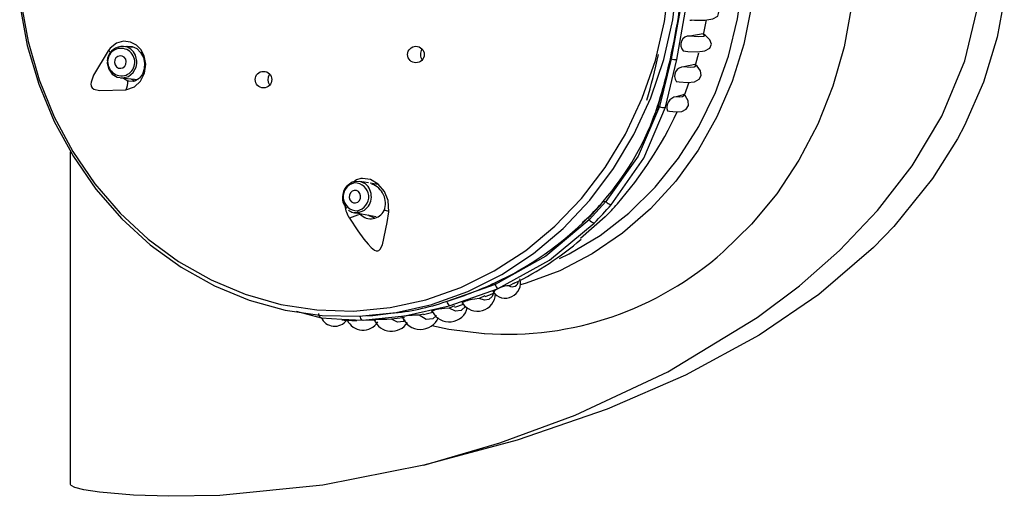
# Model space of a CAD drawing. Header units: millimetres. Extents: x 2845.84 to 2846.96, y 2905.71 to 2908.01.
# Tile 26 of 33: x 2846.6231 to 2846.7007, y 2906.8634 to 2906.901. Entities that reach past the tile are written whole.
import ezdxf

# ---------------------------------------------------------------- set-up
doc = ezdxf.new("R2010")
doc.units = ezdxf.units.MM
doc.layers.add('SANINDUSA', color=3, linetype='Continuous')

msp = doc.modelspace()

# ---------------------------------------------------------------- linework, layer by layer
at = {"layer": 'SANINDUSA', "linetype": 'Continuous'}
for p, q in [((2846.700679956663, 2906.902604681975), (2846.70012717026, 2906.899581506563)), ((2846.676951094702, 2906.899842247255), (2846.675898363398, 2906.899660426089)), ((2846.70012717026, 2906.899581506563), (2846.699048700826, 2906.896016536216)), ((2846.632126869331, 2906.898764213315), (2846.631293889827, 2906.898843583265)), ((2846.673416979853, 2906.89412402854), (2846.674423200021, 2906.897859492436)), ((2846.674423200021, 2906.897859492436), (2846.673521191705, 2906.894104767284)), ((2846.673979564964, 2906.894056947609), (2846.674884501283, 2906.897805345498)), ((2846.674423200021, 2906.897859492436), (2846.674423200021, 2906.897859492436)), ((2846.676286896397, 2906.897420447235), (2846.675436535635, 2906.897223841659)), ((2846.631056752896, 2906.896354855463), (2846.632443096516, 2906.896222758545)), ((2846.675826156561, 2906.89600420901), (2846.675454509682, 2906.894977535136)), ((2846.699048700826, 2906.896016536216), (2846.697549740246, 2906.892598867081)), ((2846.675386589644, 2906.895031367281), (2846.674821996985, 2906.894871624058)), ((2846.673416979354, 2906.894124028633), (2846.673021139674, 2906.893232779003)), ((2846.673386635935, 2906.894140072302), (2846.673374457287, 2906.894146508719)), ((2846.673521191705, 2906.894104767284), (2846.673416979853, 2906.89412402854)), ((2846.697549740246, 2906.892598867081), (2846.696999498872, 2906.891564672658)), ((2846.696999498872, 2906.891564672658), (2846.695034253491, 2906.888433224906)), ((2846.627109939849, 2906.864315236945), (2846.627109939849, 2906.890525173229)), ((2846.65059361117, 2906.888072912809), (2846.649901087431, 2906.888194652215)), ((2846.651326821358, 2906.887944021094), (2846.650709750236, 2906.888052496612)), ((2846.695034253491, 2906.888433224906), (2846.691976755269, 2906.884637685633)), ((2846.66929700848, 2906.886598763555), (2846.667980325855, 2906.885171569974)), ((2846.669124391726, 2906.886630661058), (2846.669099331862, 2906.886655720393)), ((2846.669124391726, 2906.886630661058), (2846.66929700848, 2906.886598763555)), ((2846.649468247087, 2906.885732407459), (2846.651204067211, 2906.885427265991)), ((2846.649468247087, 2906.885732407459), (2846.649810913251, 2906.885730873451)), ((2846.649948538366, 2906.885585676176), (2846.649878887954, 2906.885660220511)), ((2846.669235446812, 2906.885392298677), (2846.667292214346, 2906.883695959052)), ((2846.667954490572, 2906.885362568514), (2846.667425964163, 2906.884915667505)), ((2846.667954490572, 2906.885362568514), (2846.667934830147, 2906.885384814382)), ((2846.667980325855, 2906.885171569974), (2846.667954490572, 2906.885362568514)), ((2846.691976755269, 2906.884637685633), (2846.690369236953, 2906.882975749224)), ((2846.660570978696, 2906.88006762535), (2846.656772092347, 2906.878726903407)), ((2846.660230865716, 2906.880058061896), (2846.660555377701, 2906.880182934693)), ((2846.660555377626, 2906.880182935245), (2846.660570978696, 2906.88006762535)), ((2846.662060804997, 2906.880165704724), (2846.661660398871, 2906.87996903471)), ((2846.656957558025, 2906.878373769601), (2846.66075553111, 2906.879723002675)), ((2846.652776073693, 2906.87785521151), (2846.655585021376, 2906.878493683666)), ((2846.656772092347, 2906.878726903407), (2846.657031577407, 2906.878826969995)), ((2846.65739354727, 2906.87827867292), (2846.658081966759, 2906.878518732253)), ((2846.659746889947, 2906.879178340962), (2846.659308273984, 2906.878962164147)), ((2846.644890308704, 2906.877952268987), (2846.646863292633, 2906.877434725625)), ((2846.65491662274, 2906.877730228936), (2846.654572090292, 2906.877642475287)), ((2846.654922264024, 2906.877705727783), (2846.655669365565, 2906.877875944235)), ((2846.657352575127, 2906.878392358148), (2846.656934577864, 2906.878188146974)), ((2846.646863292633, 2906.877434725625), (2846.648492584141, 2906.877340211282)), ((2846.648492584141, 2906.877340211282), (2846.650112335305, 2906.87724625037)), ((2846.650192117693, 2906.877260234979), (2846.651155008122, 2906.877264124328)), ((2846.652409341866, 2906.877364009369), (2846.653289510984, 2906.877464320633))]:
    msp.add_line(p, q, dxfattribs=at)
at = {"layer": 'SANINDUSA', "linetype": 'Continuous', "flags": 128}
for points in [[(2846.654945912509, 2906.865820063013), (2846.660948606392, 2906.867580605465), (2846.666863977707, 2906.869753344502), (2846.674181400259, 2906.873168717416), (2846.681210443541, 2906.877455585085), (2846.684536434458, 2906.879963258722), (2846.687701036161, 2906.882753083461), (2846.690697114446, 2906.885904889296), (2846.693408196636, 2906.889417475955), (2846.695746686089, 2906.893345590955), (2846.69756571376, 2906.897699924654), (2846.698671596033, 2906.902306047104), (2846.698961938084, 2906.907229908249), (2846.698499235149, 2906.911367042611), (2846.697389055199, 2906.915478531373), (2846.695264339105, 2906.920221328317), (2846.692392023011, 2906.924650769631), (2846.689949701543, 2906.92759938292), (2846.687263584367, 2906.930325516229), (2846.681247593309, 2906.935190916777), (2846.675842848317, 2906.938596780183), (2846.67014935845, 2906.941501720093), (2846.662658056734, 2906.944516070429), (2846.654915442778, 2906.946863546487)], [(2846.666206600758, 2906.931273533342), (2846.667675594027, 2906.930510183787), (2846.670099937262, 2906.928941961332), (2846.672346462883, 2906.92707903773), (2846.674385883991, 2906.924945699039), (2846.676191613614, 2906.922569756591), (2846.677740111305, 2906.91998218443), (2846.679011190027, 2906.917216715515), (2846.679988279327, 2906.914309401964), (2846.68065864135, 2906.911298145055), (2846.681013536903, 2906.908222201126), (2846.68104833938, 2906.905121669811), (2846.680762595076, 2906.902036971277), (2846.680160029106, 2906.899008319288), (2846.679248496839, 2906.896075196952), (2846.678039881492, 2906.893275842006), (2846.676549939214, 2906.890646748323), (2846.674798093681, 2906.888222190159), (2846.67280718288, 2906.886033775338), (2846.670603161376, 2906.884110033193), (2846.668214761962, 2906.882476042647), (2846.665673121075, 2906.881153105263), (2846.663011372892, 2906.880158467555), (2846.662562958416, 2906.880026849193)], [(2846.665642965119, 2906.882115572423), (2846.666389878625, 2906.882483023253), (2846.668831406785, 2906.883936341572), (2846.671103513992, 2906.885692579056), (2846.673175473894, 2906.887727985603), (2846.675019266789, 2906.890015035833), (2846.676609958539, 2906.892522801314), (2846.677926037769, 2906.895217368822), (2846.678949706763, 2906.898062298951), (2846.679667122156, 2906.901019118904), (2846.680068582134, 2906.904047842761), (2846.680148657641, 2906.907107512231), (2846.679906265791, 2906.910156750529), (2846.67934468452, 2906.913154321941), (2846.67847150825, 2906.916059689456), (2846.677298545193, 2906.918833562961), (2846.675841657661, 2906.921438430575), (2846.67412054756, 2906.923839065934), (2846.672158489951, 2906.926003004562), (2846.669982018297, 2906.927900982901), (2846.668117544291, 2906.929203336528)], [(2846.675567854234, 2906.905398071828), (2846.675121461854, 2906.901585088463), (2846.674423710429, 2906.897861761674)], [(2846.674884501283, 2906.897805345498), (2846.675544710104, 2906.901532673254), (2846.676027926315, 2906.905336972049)], [(2846.655585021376, 2906.878493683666), (2846.655641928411, 2906.878510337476), (2846.658423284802, 2906.879515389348), (2846.661085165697, 2906.880857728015), (2846.663594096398, 2906.88252047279), (2846.665918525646, 2906.884482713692), (2846.668029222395, 2906.886719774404), (2846.669899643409, 2906.889203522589), (2846.671506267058, 2906.891902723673), (2846.672828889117, 2906.894783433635), (2846.673850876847, 2906.897809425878), (2846.674559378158, 2906.900942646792), (2846.674945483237, 2906.904143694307)], [(2846.652287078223, 2906.878237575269), (2846.655115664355, 2906.878860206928), (2846.657863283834, 2906.879828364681), (2846.66049538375, 2906.881129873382), (2846.662978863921, 2906.882748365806), (2846.665282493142, 2906.88466348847), (2846.667377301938, 2906.886851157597), (2846.669236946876, 2906.889283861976), (2846.670838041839, 2906.89193100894), (2846.672160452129, 2906.894759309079), (2846.673187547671, 2906.897733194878), (2846.673906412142, 2906.900815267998), (2846.674308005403, 2906.903966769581)], [(2846.623110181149, 2906.902084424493), (2846.623703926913, 2906.898922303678), (2846.62461481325, 2906.895853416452), (2846.625831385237, 2906.89291635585), (2846.627338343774, 2906.890148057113), (2846.629116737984, 2906.887583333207), (2846.631144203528, 2906.88525443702), (2846.633395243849, 2906.883190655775), (2846.63584155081, 2906.881417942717), (2846.638452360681, 2906.879958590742), (2846.641194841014, 2906.878830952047), (2846.644034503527, 2906.878049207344), (2846.646935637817, 2906.877623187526), (2846.649861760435, 2906.877558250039), (2846.652776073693, 2906.87785521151)], [(2846.623211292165, 2906.902353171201), (2846.623775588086, 2906.899232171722), (2846.624653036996, 2906.896200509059), (2846.625832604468, 2906.893296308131), (2846.627299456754, 2906.890556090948), (2846.629035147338, 2906.888014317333), (2846.631017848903, 2906.885702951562), (2846.633222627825, 2906.883651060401), (2846.635621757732, 2906.881884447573), (2846.638185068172, 2906.880425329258), (2846.64088032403, 2906.879292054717), (2846.643673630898, 2906.878498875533), (2846.646529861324, 2906.878055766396), (2846.649413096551, 2906.87796829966), (2846.652287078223, 2906.878237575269)], [(2846.676072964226, 2906.900938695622), (2846.676264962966, 2906.900922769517), (2846.677095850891, 2906.900923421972), (2846.677725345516, 2906.901024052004), (2846.678108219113, 2906.901233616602), (2846.678202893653, 2906.901532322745), (2846.678011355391, 2906.901860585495), (2846.677601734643, 2906.902146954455), (2846.677414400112, 2906.90222009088)], [(2846.68864643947, 2906.902024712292), (2846.688065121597, 2906.89881744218), (2846.687172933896, 2906.8956983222), (2846.685980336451, 2906.892703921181), (2846.684501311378, 2906.889869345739), (2846.682753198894, 2906.887227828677), (2846.680756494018, 2906.884810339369), (2846.67853460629, 2906.882645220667)], [(2846.675913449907, 2906.900922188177), (2846.675943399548, 2906.900907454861), (2846.676029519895, 2906.900901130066)], [(2846.676988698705, 2906.899793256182), (2846.677009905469, 2906.899875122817), (2846.677205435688, 2906.900940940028)], [(2846.675390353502, 2906.898491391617), (2846.67573456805, 2906.898445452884), (2846.676498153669, 2906.898418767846), (2846.677092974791, 2906.898502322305), (2846.677477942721, 2906.898706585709), (2846.677610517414, 2906.899015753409), (2846.677481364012, 2906.899374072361), (2846.677139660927, 2906.899708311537), (2846.676982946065, 2906.899796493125)], [(2846.676951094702, 2906.899842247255), (2846.677116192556, 2906.899698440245), (2846.676986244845, 2906.899617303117), (2846.676570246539, 2906.899604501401), (2846.675898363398, 2906.899660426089)], [(2846.676984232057, 2906.899798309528), (2846.676978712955, 2906.899853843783), (2846.676951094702, 2906.899842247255)], [(2846.631472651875, 2906.895410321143), (2846.632164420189, 2906.895648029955), (2846.632636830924, 2906.896101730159), (2846.632943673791, 2906.896731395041), (2846.633040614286, 2906.89744406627), (2846.632922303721, 2906.898107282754), (2846.632657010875, 2906.898603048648), (2846.632302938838, 2906.898952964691), (2846.631844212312, 2906.899187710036), (2846.631297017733, 2906.899255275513), (2846.630730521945, 2906.89909895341), (2846.630230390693, 2906.898707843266), (2846.630074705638, 2906.898505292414)], [(2846.631293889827, 2906.898843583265), (2846.631110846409, 2906.898845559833), (2846.631079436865, 2906.898842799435)], [(2846.631522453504, 2906.898821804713), (2846.631584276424, 2906.898848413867), (2846.631960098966, 2906.898839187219), (2846.632331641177, 2906.898672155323), (2846.632640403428, 2906.89837231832), (2846.632853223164, 2906.89797577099), (2846.63294923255, 2906.897523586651), (2846.632921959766, 2906.897067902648), (2846.632781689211, 2906.896658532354), (2846.632543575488, 2906.896331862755), (2846.632222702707, 2906.896121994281), (2846.632075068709, 2906.896079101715), (2846.631697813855, 2906.896091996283), (2846.631626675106, 2906.896113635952), (2846.631626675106, 2906.896113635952)], [(2846.630074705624, 2906.898505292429), (2846.628925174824, 2906.896584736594), (2846.628729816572, 2906.896033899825), (2846.62871422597, 2906.895869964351), (2846.628730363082, 2906.895745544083), (2846.628770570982, 2906.895649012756), (2846.628831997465, 2906.895571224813), (2846.628961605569, 2906.895481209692), (2846.629390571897, 2906.895367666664), (2846.631472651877, 2906.895410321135)], [(2846.630620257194, 2906.897389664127), (2846.630729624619, 2906.897235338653), (2846.630886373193, 2906.897138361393), (2846.631066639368, 2906.897113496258), (2846.631242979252, 2906.897164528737), (2846.631388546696, 2906.8972836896), (2846.631481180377, 2906.897452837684), (2846.631506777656, 2906.897646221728), (2846.63146144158, 2906.897834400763), (2846.631352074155, 2906.897988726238), (2846.63119532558, 2906.898085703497), (2846.631015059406, 2906.898110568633), (2846.630838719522, 2906.898059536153), (2846.630693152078, 2906.897940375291), (2846.630600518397, 2906.897771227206), (2846.630574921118, 2906.897577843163), (2846.630620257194, 2906.897389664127)], [(2846.632335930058, 2906.89748911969), (2846.632340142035, 2906.897684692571), (2846.632226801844, 2906.898155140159)], [(2846.676353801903, 2906.897378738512), (2846.676389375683, 2906.897479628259), (2846.676611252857, 2906.898336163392)], [(2846.630014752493, 2906.897709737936), (2846.630010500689, 2906.897513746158), (2846.630123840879, 2906.897043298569), (2846.630397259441, 2906.896657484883), (2846.630789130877, 2906.896415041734), (2846.631239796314, 2906.896352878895), (2846.631680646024, 2906.896480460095), (2846.632044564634, 2906.896778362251), (2846.632276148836, 2906.897201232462), (2846.632335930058, 2906.89748911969)], [(2846.674829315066, 2906.896083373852), (2846.675070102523, 2906.896039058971), (2846.675730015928, 2906.895992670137), (2846.676266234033, 2906.896057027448), (2846.676639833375, 2906.896246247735), (2846.676804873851, 2906.896551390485), (2846.676738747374, 2906.89692336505), (2846.676470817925, 2906.897289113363), (2846.676340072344, 2906.897389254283)], [(2846.676286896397, 2906.897420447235), (2846.676367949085, 2906.89727655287), (2846.676247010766, 2906.897193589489), (2846.675930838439, 2906.897175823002), (2846.67543653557, 2906.897223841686)], [(2846.676345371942, 2906.897395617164), (2846.67632514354, 2906.897440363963), (2846.676286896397, 2906.897420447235)], [(2846.631626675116, 2906.896113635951), (2846.631293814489, 2906.896314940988), (2846.631278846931, 2906.896333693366)], [(2846.631873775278, 2906.896277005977), (2846.632148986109, 2906.896119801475), (2846.632193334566, 2906.896113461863)], [(2846.67414270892, 2906.893766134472), (2846.674300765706, 2906.893728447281), (2846.674826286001, 2906.893673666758), (2846.675277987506, 2906.893721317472), (2846.675616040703, 2906.893889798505), (2846.67579046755, 2906.894176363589), (2846.675769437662, 2906.894538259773), (2846.675568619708, 2906.894905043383), (2846.675466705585, 2906.895004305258)], [(2846.675386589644, 2906.895031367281), (2846.675409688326, 2906.894922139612), (2846.675320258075, 2906.894857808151), (2846.675121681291, 2906.894840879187), (2846.674821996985, 2906.894871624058)], [(2846.675472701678, 2906.895008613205), (2846.675475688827, 2906.895027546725), (2846.675421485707, 2906.895048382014), (2846.675386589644, 2906.895031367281)], [(2846.673521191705, 2906.894104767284), (2846.671844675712, 2906.890180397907), (2846.66929700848, 2906.886598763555)], [(2846.669700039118, 2906.886352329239), (2846.672286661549, 2906.890033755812), (2846.673979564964, 2906.894056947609)], [(2846.649548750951, 2906.888179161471), (2846.649291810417, 2906.888121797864), (2846.649082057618, 2906.88798669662)], [(2846.652191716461, 2906.885796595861), (2846.652143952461, 2906.886681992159), (2846.651851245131, 2906.887390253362), (2846.651362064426, 2906.887969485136), (2846.650748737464, 2906.888335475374), (2846.650128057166, 2906.88843519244), (2846.649981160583, 2906.888419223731), (2846.6496324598, 2906.888310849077), (2846.649406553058, 2906.888147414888)], [(2846.650346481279, 2906.887998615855), (2846.649996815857, 2906.888172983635), (2846.649558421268, 2906.888196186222)], [(2846.649573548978, 2906.886498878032), (2846.649741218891, 2906.886564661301), (2846.649875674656, 2906.886695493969), (2846.649956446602, 2906.886871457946), (2846.649971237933, 2906.887065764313), (2846.649917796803, 2906.887248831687), (2846.649804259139, 2906.88739278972), (2846.649647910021, 2906.887475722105), (2846.649472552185, 2906.88748500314), (2846.649304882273, 2906.88741921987), (2846.649170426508, 2906.887288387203), (2846.649089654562, 2906.887112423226), (2846.64907486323, 2906.886918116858), (2846.649128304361, 2906.886735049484), (2846.649241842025, 2906.886591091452), (2846.649398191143, 2906.886508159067), (2846.649573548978, 2906.886498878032)], [(2846.64909201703, 2906.885286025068), (2846.64976213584, 2906.88428624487), (2846.65022608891, 2906.883647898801), (2846.650553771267, 2906.883243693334), (2846.650792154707, 2906.882991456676), (2846.65107029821, 2906.882776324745), (2846.651195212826, 2906.882725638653), (2846.651316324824, 2906.882719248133), (2846.651415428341, 2906.882757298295), (2846.651520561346, 2906.882855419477), (2846.651696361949, 2906.883203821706), (2846.652068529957, 2906.884950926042), (2846.652191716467, 2906.88579659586)], [(2846.649810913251, 2906.885730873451), (2846.650230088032, 2906.885895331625), (2846.650275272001, 2906.885926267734)], [(2846.651093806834, 2906.885290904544), (2846.650693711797, 2906.885442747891), (2846.650576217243, 2906.885537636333)], [(2846.667980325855, 2906.885171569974), (2846.66456578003, 2906.882290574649), (2846.660570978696, 2906.88006762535)], [(2846.66075553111, 2906.879723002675), (2846.664856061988, 2906.881979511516), (2846.668366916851, 2906.884907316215)], [(2846.690369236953, 2906.882975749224), (2846.686068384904, 2906.879266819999), (2846.681379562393, 2906.876067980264)], [(2846.660506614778, 2906.879552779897), (2846.660332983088, 2906.879120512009), (2846.660065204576, 2906.878871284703), (2846.659717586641, 2906.878817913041), (2846.659308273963, 2906.878962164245)], [(2846.659772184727, 2906.879108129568), (2846.660141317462, 2906.879236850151), (2846.660436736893, 2906.879378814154)], [(2846.659308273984, 2906.878962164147), (2846.658963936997, 2906.878910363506), (2846.658758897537, 2906.878875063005), (2846.658501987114, 2906.878819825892), (2846.658361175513, 2906.878782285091), (2846.658220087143, 2906.878737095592), (2846.658115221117, 2906.878695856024), (2846.658042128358, 2906.878659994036), (2846.657976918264, 2906.878614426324), (2846.657962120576, 2906.878567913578), (2846.657969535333, 2906.878566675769)], [(2846.650112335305, 2906.87724625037), (2846.653446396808, 2906.877579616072), (2846.656957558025, 2906.878373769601)], [(2846.650423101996, 2906.877607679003), (2846.650927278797, 2906.877619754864), (2846.652360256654, 2906.877805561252)], [(2846.656934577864, 2906.878188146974), (2846.656565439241, 2906.878159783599), (2846.656373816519, 2906.878141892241), (2846.656140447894, 2906.878112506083), (2846.655993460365, 2906.878087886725), (2846.65584366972, 2906.878055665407), (2846.65573253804, 2906.878024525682), (2846.655656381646, 2906.877996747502), (2846.655586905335, 2906.877959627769), (2846.65556458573, 2906.877917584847), (2846.655576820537, 2906.877914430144)], [(2846.658267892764, 2906.878367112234), (2846.658260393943, 2906.878348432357), (2846.657899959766, 2906.878006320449), (2846.657447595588, 2906.877952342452), (2846.656934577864, 2906.878188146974)], [(2846.648484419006, 2906.877273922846), (2846.648674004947, 2906.877254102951), (2846.649671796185, 2906.877258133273)], [(2846.65240271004, 2906.877329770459), (2846.652030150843, 2906.877314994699), (2846.651836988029, 2906.877313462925), (2846.651601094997, 2906.877311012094), (2846.651451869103, 2906.877307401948), (2846.651298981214, 2906.877300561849), (2846.651184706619, 2906.877292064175), (2846.651105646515, 2906.877283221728), (2846.651032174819, 2906.877269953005), (2846.651005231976, 2906.877253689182), (2846.651006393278, 2906.87725359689)], [(2846.65347472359, 2906.877257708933), (2846.653338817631, 2906.877142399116), (2846.652877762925, 2906.877086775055), (2846.65240271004, 2906.877329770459)], [(2846.654572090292, 2906.877642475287), (2846.654202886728, 2906.877632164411), (2846.65401937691, 2906.877625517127), (2846.65379910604, 2906.877612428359), (2846.653646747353, 2906.877598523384), (2846.653493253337, 2906.877578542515), (2846.653381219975, 2906.877558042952), (2846.653302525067, 2906.87753823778), (2846.653231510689, 2906.877510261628), (2846.653214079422, 2906.877477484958), (2846.65335047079, 2906.877453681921), (2846.653433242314, 2906.87745492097)], [(2846.655945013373, 2906.877619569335), (2846.655664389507, 2906.877351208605), (2846.655139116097, 2906.877308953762), (2846.654572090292, 2906.877642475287)], [(2846.655582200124, 2906.876832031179), (2846.656924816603, 2906.87653502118), (2846.659711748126, 2906.876207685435)], [(2846.681379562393, 2906.876067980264), (2846.675568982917, 2906.872906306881), (2846.669381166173, 2906.870226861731)], [(2846.669381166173, 2906.870226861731), (2846.66231192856, 2906.867794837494), (2846.654945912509, 2906.865820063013)], [(2846.654945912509, 2906.865820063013), (2846.647000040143, 2906.864225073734), (2846.638867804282, 2906.863433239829), (2846.634865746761, 2906.863356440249), (2846.63206781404, 2906.863443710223), (2846.629394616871, 2906.863675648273), (2846.628155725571, 2906.863874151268), (2846.627443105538, 2906.864065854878), (2846.627165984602, 2906.864213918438), (2846.627134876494, 2906.86424810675), (2846.627113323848, 2906.864291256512), (2846.627109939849, 2906.864315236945)]]:
    msp.add_lwpolyline(points, dxfattribs=at)
at = {"layer": 'SANINDUSA', "linetype": 'Continuous'}
for centre, radius in [((2846.654326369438, 2906.898200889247), 0.0006531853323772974), ((2846.64231666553, 2906.896222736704), 0.0006531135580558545)]:
    msp.add_circle(centre, radius, dxfattribs=at)
for centre, radius, start, end in [((2846.620753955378, 2906.909856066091), 0.0549430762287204, 347.3866953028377, 355.3482550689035), ((2846.675866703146, 2906.898980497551), 0.0006806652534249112, 87.33399998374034, 225.5832692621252), ((2846.631224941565, 2906.897622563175), 0.001226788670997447, 97.01215992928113, 175.8623039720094), ((2846.631090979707, 2906.897635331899), 0.001055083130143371, 26.04910793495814, 209.681969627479), ((2846.631180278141, 2906.897713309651), 0.001135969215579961, 22.88892276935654, 84.26008110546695), ((2846.629141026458, 2906.896564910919), 0.002153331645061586, 58.35699741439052, 64.30391717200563), ((2846.631122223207, 2906.897576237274), 0.001055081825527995, 206.0513433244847, 29.67973423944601), ((2846.655379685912, 2906.898204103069), 0.0007026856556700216, 145.3476610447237, 217.0524082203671), ((2846.620188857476, 2906.909658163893), 0.05446140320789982, 343.9436263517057, 347.8598733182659), ((2846.631669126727, 2906.907329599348), 0.04373970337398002, 342.4229064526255, 347.4940422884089), ((2846.67477468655, 2906.898861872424), 0.001062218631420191, 250.6766814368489, 275.9339788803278), ((2846.675410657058, 2906.896508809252), 0.0007155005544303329, 87.92724589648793, 215.744692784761), ((2846.643368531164, 2906.896225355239), 0.0007043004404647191, 147.4321821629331, 214.823700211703), ((2846.630249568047, 2906.896046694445), 0.001378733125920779, 332.5119371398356, 2.782971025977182), ((2846.674925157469, 2906.894048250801), 0.0008298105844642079, 97.14137929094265, 199.6051674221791), ((2846.652784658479, 2906.900923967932), 0.02167727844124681, 318.7215290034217, 341.7090010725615), ((2846.673809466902, 2906.894647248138), 0.0006143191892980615, 242.0137516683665, 286.0746020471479), ((2846.647120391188, 2906.906617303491), 0.03065742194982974, 318.8321361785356, 335.0457525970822), ((2846.649739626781, 2906.886990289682), 0.00119382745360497, 123.422431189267, 171.7516268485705), ((2846.64969782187, 2906.886987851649), 0.001102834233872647, 100.8538372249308, 270.8416025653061), ((2846.649585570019, 2906.888100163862), 9.978651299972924e-05, 105.787381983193, 197.0192790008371), ((2846.649506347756, 2906.886968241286), 0.001102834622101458, 280.8540674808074, 90.84137229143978), ((2846.649494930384, 2906.886990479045), 0.001319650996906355, 306.251036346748, 49.81295848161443), ((2846.650325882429, 2906.88647166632), 0.00160076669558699, 338.8356327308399, 70.51320234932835), ((2846.649749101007, 2906.886916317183), 0.001215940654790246, 168.3641338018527, 223.7329003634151), ((2846.651120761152, 2906.886609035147), 0.002422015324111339, 188.1417291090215, 213.1096792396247), ((2846.648439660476, 2906.904486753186), 0.02729368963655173, 315.4944446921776, 319.1182933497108), ((2846.648496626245, 2906.904487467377), 0.02728314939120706, 315.4944446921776, 319.11829336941), ((2846.648629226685, 2906.904454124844), 0.02777866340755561, 315.2783953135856, 319.3343427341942), ((2846.649593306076, 2906.904480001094), 0.02738894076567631, 315.8201635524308, 318.7925744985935), ((2846.669857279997, 2906.887062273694), 0.0007271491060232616, 219.6008031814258, 257.5115403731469), ((2846.649575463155, 2906.886518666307), 0.0008087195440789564, 225.8508070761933, 287.5718782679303), ((2846.65218280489, 2906.877825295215), 0.008075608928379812, 106.0614699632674, 112.5029651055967), ((2846.649908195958, 2906.885899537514), 0.0001947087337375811, 184.2416114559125, 240.0243460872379), ((2846.650772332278, 2906.886415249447), 0.001169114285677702, 225.20027695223, 333.5068348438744), ((2846.651861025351, 2906.88529140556), 0.0006037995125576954, 56.79175479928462, 94.02201036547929), ((2846.649991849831, 2906.903082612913), 0.0252025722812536, 294.6465494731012, 315.2974693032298), ((2846.668509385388, 2906.885530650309), 0.0006394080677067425, 214.1653039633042, 257.1256822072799), ((2846.65115672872, 2906.902504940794), 0.02486421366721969, 296.0175416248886, 310.6058532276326), ((2846.661484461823, 2906.901719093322), 0.02558358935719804, 266.0416600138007, 311.7935456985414), ((2846.647791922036, 2906.90760814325), 0.03023343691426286, 287.1691183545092, 294.8593244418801), ((2846.661367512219, 2906.880186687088), 0.001198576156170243, 216.4829706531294, 15.19958573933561), ((2846.661770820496, 2906.880488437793), 0.001271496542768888, 199.3269559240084, 217.0129444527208), ((2846.661928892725, 2906.880367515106), 0.0004804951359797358, 236.0281314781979, 356.2902253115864), ((2846.659177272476, 2906.879371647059), 0.001417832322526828, 213.4379555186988, 358.3066530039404), ((2846.661767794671, 2906.877887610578), 0.002084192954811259, 92.95368638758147, 131.392058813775), ((2846.650830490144, 2906.895716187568), 0.01798470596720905, 274.8830847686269, 289.1041026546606), ((2846.65735832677, 2906.878809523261), 0.0005920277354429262, 188.0220404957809, 227.3948200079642), ((2846.646936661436, 2906.877708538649), 0.0002834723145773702, 166.1281523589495, 254.9998391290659), ((2846.656937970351, 2906.878617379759), 0.001497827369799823, 207.0064826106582, 346.3756479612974), ((2846.64793240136, 2906.877939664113), 0.001167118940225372, 203.4575903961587, 324.0774082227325), ((2846.649816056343, 2906.894918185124), 0.01769568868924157, 266.9753134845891, 269.5326248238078), ((2846.650158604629, 2906.877840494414), 0.001374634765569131, 204.503719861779, 327.8187805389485), ((2846.650250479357, 2906.877551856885), 0.0003353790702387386, 172.0970131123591, 245.6754893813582), ((2846.652403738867, 2906.877856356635), 0.001478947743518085, 203.0690910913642, 327.5925838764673), ((2846.654682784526, 2906.878058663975), 0.001540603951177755, 200.8259356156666, 337.5182938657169)]:
    msp.add_arc(centre, radius, start, end, dxfattribs=at)

doc.saveas('drawing.dxf')
